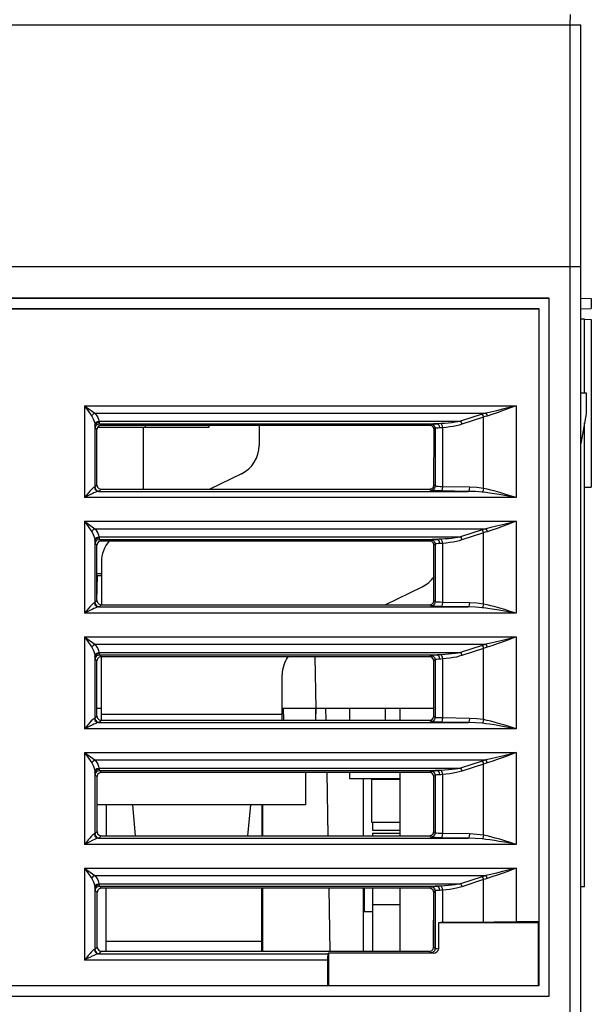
# Model space of a CAD drawing. Header units: millimetres. Extents: x 0 to 600, y 0 to 600.
# Tile 43 of 48: x 327 to 354, y 468 to 515. Entities that reach past the tile are written whole.
import ezdxf

# ---------------------------------------------------------------- set-up
doc = ezdxf.new("R2010")
doc.units = ezdxf.units.MM
doc.header["$LTSCALE"] = 39.111111
doc.layers.get('0').update_dxf_attribs({"linetype": 'CONTINUOUS'})

msp = doc.modelspace()

# ---------------------------------------------------------------- linework, layer by layer
at = {"color": 7, "linetype": 'CONTINUOUS'}
for p, q in [((353.006, 514.954), (353.015, 515.454)), ((248.502, 514.954), (353.506, 514.954)), ((353.006, 463.295), (353.006, 514.954)), ((353.506, 422.35), (353.506, 514.954)), ((353.506, 503.453), (248.502, 503.453)), ((352.006, 501.953), (261.503, 501.953)), ((351.997, 501.945), (261.511, 501.945)), ((351.997, 468.749), (351.997, 501.945)), ((352.006, 468.74), (352.006, 501.953)), ((353.506, 501.953), (354.006, 501.945)), ((354.006, 501.945), (354.006, 501.462)), ((261.994, 501.462), (351.515, 501.462)), ((262.003, 501.453), (351.506, 501.453)), ((351.506, 501.453), (351.515, 501.462)), ((351.506, 501.453), (351.506, 472.284)), ((351.515, 501.462), (351.515, 469.231)), ((353.506, 501.453), (354.006, 501.462)), ((353.681, 500.953), (353.506, 500.953)), ((353.681, 497.453), (353.681, 500.953)), ((353.681, 500.95), (354.006, 500.944)), ((354.006, 500.944), (354.006, 492.962)), ((353.506, 497.453), (353.756, 497.453)), ((353.756, 497.453), (353.756, 496.453)), ((329.896, 496.84), (329.896, 492.465)), ((329.896, 496.84), (330.249, 496.345)), ((329.896, 496.84), (350.437, 496.84)), ((329.896, 496.84), (330.391, 496.487)), ((349.494, 496.6), (349.231, 496.539)), ((349.781, 496.671), (349.494, 496.6)), ((349.807, 496.603), (349.531, 496.504)), ((350.094, 496.751), (349.781, 496.671)), ((350.108, 496.715), (349.807, 496.603)), ((350.437, 496.84), (350.094, 496.751)), ((350.437, 496.84), (350.108, 496.715)), ((350.437, 496.84), (350.437, 492.465)), ((330.249, 496.345), (330.286, 496.401)), ((330.249, 496.345), (330.287, 496.285)), ((330.286, 496.401), (330.335, 496.45)), ((330.287, 496.285), (330.321, 496.217)), ((330.321, 496.217), (330.351, 496.14)), ((330.335, 496.45), (330.391, 496.487)), ((330.351, 496.14), (330.374, 496.052)), ((330.391, 496.487), (330.444, 496.427)), ((330.391, 496.487), (348.991, 496.487)), ((330.444, 496.427), (330.492, 496.359)), ((330.492, 496.359), (330.533, 496.281)), ((330.495, 496.072), (330.588, 496.096)), ((330.533, 496.281), (330.566, 496.193)), ((330.566, 496.193), (330.588, 496.096)), ((330.588, 496.096), (330.592, 496.074)), ((330.588, 496.096), (347.79, 496.096)), ((347.79, 496.096), (347.664, 496.071)), ((348.815, 496.432), (347.79, 496.096)), ((347.79, 496.096), (347.813, 496.055)), ((348.877, 496.291), (347.852, 495.954)), ((348.903, 496.46), (348.815, 496.432)), ((348.815, 496.432), (348.838, 496.392)), ((348.838, 496.392), (348.859, 496.343)), ((348.859, 496.343), (348.877, 496.291)), ((348.962, 496.319), (348.877, 496.291)), ((348.877, 492.903), (348.877, 496.291)), ((348.991, 496.487), (348.903, 496.46)), ((349.046, 496.345), (348.962, 496.319)), ((349.231, 496.539), (348.991, 496.487)), ((348.991, 496.487), (349.011, 496.446)), ((349.011, 496.446), (349.03, 496.397)), ((349.03, 496.397), (349.046, 496.345)), ((349.278, 496.418), (349.046, 496.345)), ((349.531, 496.504), (349.278, 496.418)), ((353.756, 496.453), (353.506, 495.035)), ((330.374, 496.052), (330.39, 495.954)), ((330.39, 495.954), (330.423, 496.021)), ((330.39, 495.954), (330.393, 495.921)), ((330.393, 495.921), (330.395, 495.892)), ((330.395, 495.892), (330.424, 495.972)), ((330.395, 495.892), (330.398, 495.846)), ((330.395, 495.892), (330.395, 492.973)), ((330.398, 495.846), (330.402, 495.812)), ((330.402, 495.812), (330.406, 495.789)), ((330.406, 495.789), (330.409, 495.779)), ((330.409, 495.779), (330.436, 495.879)), ((330.409, 495.779), (330.485, 495.704)), ((330.423, 496.021), (330.495, 496.072)), ((330.424, 495.972), (330.497, 496.031)), ((330.436, 495.879), (330.509, 495.952)), ((330.512, 495.803), (330.485, 495.704)), ((330.487, 493.064), (330.485, 495.704)), ((330.497, 496.031), (330.595, 496.054)), ((330.509, 495.952), (330.609, 495.979)), ((335.807, 495.803), (330.511, 495.803)), ((330.584, 495.876), (330.512, 495.803)), ((330.685, 495.903), (330.584, 495.876)), ((330.592, 496.074), (330.595, 496.054)), ((330.595, 496.054), (330.598, 496.024)), ((330.598, 496.024), (330.602, 496.001)), ((330.602, 496.001), (330.605, 495.986)), ((330.605, 495.986), (330.609, 495.979)), ((330.609, 495.979), (330.685, 495.903)), ((330.609, 495.979), (346.675, 495.979)), ((346.327, 495.903), (330.685, 495.903)), ((332.705, 492.865), (332.705, 495.803)), ((332.807, 495.803), (332.807, 495.903)), ((335.807, 495.903), (335.807, 495.803)), ((346.378, 495.955), (346.327, 495.903)), ((346.426, 495.877), (346.327, 495.903)), ((346.396, 495.961), (346.378, 495.955)), ((346.378, 495.955), (346.478, 495.928)), ((346.436, 495.966), (346.396, 495.961)), ((346.499, 495.804), (346.426, 495.877)), ((346.497, 495.971), (346.436, 495.966)), ((346.478, 495.928), (346.551, 495.855)), ((346.578, 495.975), (346.497, 495.971)), ((346.526, 495.704), (346.499, 495.804)), ((346.524, 493.064), (346.526, 495.704)), ((346.578, 495.755), (346.526, 495.704)), ((346.551, 495.855), (346.578, 495.755)), ((346.675, 495.979), (346.578, 495.975)), ((346.591, 495.761), (346.578, 495.755)), ((346.578, 495.755), (346.578, 493.01)), ((346.619, 495.766), (346.591, 495.761)), ((346.663, 495.771), (346.619, 495.766)), ((346.721, 495.776), (346.663, 495.771)), ((346.762, 495.982), (346.675, 495.979)), ((346.675, 495.979), (346.731, 495.95)), ((346.79, 495.779), (346.721, 495.776)), ((346.731, 495.95), (346.773, 495.877)), ((346.859, 495.987), (346.762, 495.982)), ((346.773, 495.877), (346.79, 495.779)), ((346.853, 495.784), (346.79, 495.779)), ((346.922, 495.79), (346.853, 495.784)), ((347.045, 495.997), (346.859, 495.987)), ((346.859, 495.987), (346.888, 495.949)), ((346.888, 495.949), (346.91, 495.879)), ((346.91, 495.879), (346.922, 495.79)), ((347.107, 495.806), (346.922, 495.79)), ((346.922, 495.79), (346.922, 492.983)), ((347.218, 496.011), (347.045, 495.997)), ((347.28, 495.827), (347.107, 495.806)), ((347.378, 496.028), (347.218, 496.011)), ((347.441, 495.853), (347.28, 495.827)), ((347.527, 496.048), (347.378, 496.028)), ((347.589, 495.883), (347.441, 495.853)), ((347.664, 496.071), (347.527, 496.048)), ((347.727, 495.917), (347.589, 495.883)), ((347.852, 495.954), (347.727, 495.917)), ((347.813, 496.055), (347.834, 496.007)), ((347.834, 496.007), (347.852, 495.954)), ((353.681, 473.952), (353.681, 496.028)), ((330.221, 492.839), (330.154, 492.766)), ((330.28, 492.9), (330.221, 492.839)), ((330.332, 492.944), (330.28, 492.9)), ((330.37, 492.964), (330.332, 492.944)), ((330.387, 492.968), (330.37, 492.964)), ((330.37, 492.964), (330.396, 492.865)), ((330.395, 492.973), (330.387, 492.968)), ((330.487, 493.064), (330.395, 492.973)), ((330.395, 492.973), (330.422, 492.873)), ((330.396, 492.865), (330.465, 492.792)), ((330.422, 492.873), (330.495, 492.8)), ((330.487, 493.064), (330.514, 492.965)), ((330.514, 492.965), (330.586, 492.892)), ((330.586, 492.892), (330.687, 492.865)), ((330.687, 492.865), (330.595, 492.773)), ((330.687, 492.865), (346.324, 492.865)), ((346.324, 492.865), (346.424, 492.892)), ((346.378, 492.811), (346.324, 492.865)), ((346.478, 492.838), (346.378, 492.811)), ((346.403, 492.804), (346.378, 492.811)), ((346.424, 492.892), (346.497, 492.965)), ((346.551, 492.911), (346.478, 492.838)), ((346.497, 492.965), (346.524, 493.064)), ((346.578, 493.01), (346.524, 493.064)), ((346.578, 493.01), (346.551, 492.911)), ((346.596, 493.004), (346.578, 493.01)), ((346.643, 492.997), (346.596, 493.004)), ((346.721, 492.99), (346.643, 492.997)), ((346.819, 492.986), (346.721, 492.99)), ((346.922, 492.983), (346.819, 492.986)), ((346.89, 492.812), (346.859, 492.783)), ((346.913, 492.885), (346.89, 492.812)), ((346.922, 492.983), (346.913, 492.885)), ((348.21, 492.964), (346.922, 492.983)), ((348.201, 492.867), (348.179, 492.794)), ((348.21, 492.964), (348.201, 492.867)), ((348.558, 492.946), (348.21, 492.964)), ((348.877, 492.903), (348.558, 492.946)), ((348.862, 492.833), (348.84, 492.771)), ((348.877, 492.903), (348.862, 492.833)), ((349.048, 492.868), (348.877, 492.903)), ((349.234, 492.824), (349.048, 492.868)), ((349.436, 492.771), (349.234, 492.824)), ((353.681, 492.956), (354.006, 492.962)), ((329.991, 492.578), (329.896, 492.465)), ((330.03, 492.533), (329.896, 492.465)), ((350.437, 492.465), (329.896, 492.465)), ((330.078, 492.679), (329.991, 492.578)), ((330.151, 492.593), (330.03, 492.533)), ((330.154, 492.766), (330.078, 492.679)), ((330.258, 492.645), (330.151, 492.593)), ((330.351, 492.689), (330.258, 492.645)), ((330.435, 492.726), (330.351, 492.689)), ((330.506, 492.752), (330.435, 492.726)), ((330.465, 492.792), (330.56, 492.764)), ((330.495, 492.8), (330.595, 492.773)), ((330.56, 492.764), (330.506, 492.752)), ((330.584, 492.768), (330.56, 492.764)), ((330.56, 492.764), (348.148, 492.764)), ((330.595, 492.773), (330.584, 492.768)), ((346.469, 492.797), (346.403, 492.804)), ((346.578, 492.791), (346.469, 492.797)), ((346.715, 492.786), (346.578, 492.791)), ((346.859, 492.783), (346.715, 492.786)), ((348.148, 492.764), (346.859, 492.783)), ((348.179, 492.794), (348.148, 492.764)), ((348.496, 492.753), (348.148, 492.764)), ((348.815, 492.728), (348.496, 492.753)), ((348.84, 492.771), (348.815, 492.728)), ((348.992, 492.707), (348.815, 492.728)), ((349.186, 492.681), (348.992, 492.707)), ((349.396, 492.649), (349.186, 492.681)), ((349.625, 492.611), (349.396, 492.649)), ((349.656, 492.709), (349.436, 492.771)), ((349.873, 492.568), (349.625, 492.611)), ((349.894, 492.637), (349.656, 492.709)), ((350.142, 492.519), (349.873, 492.568)), ((350.154, 492.556), (349.894, 492.637)), ((350.437, 492.465), (350.142, 492.519)), ((350.437, 492.465), (350.154, 492.556)), ((329.896, 491.34), (329.896, 486.965)), ((329.896, 491.34), (330.249, 490.845)), ((329.896, 491.34), (330.391, 490.986)), ((329.896, 491.34), (350.437, 491.34)), ((330.286, 490.901), (330.335, 490.95)), ((330.335, 490.95), (330.391, 490.986)), ((330.391, 490.986), (330.444, 490.927)), ((330.391, 490.986), (348.991, 490.986)), ((348.815, 490.932), (347.79, 490.596)), ((348.903, 490.96), (348.815, 490.932)), ((348.815, 490.932), (348.838, 490.891)), ((348.991, 490.986), (348.903, 490.96)), ((349.231, 491.038), (348.991, 490.986)), ((348.991, 490.986), (349.011, 490.946)), ((349.011, 490.946), (349.03, 490.897)), ((349.494, 491.1), (349.231, 491.038)), ((349.531, 491.004), (349.278, 490.918)), ((349.781, 491.17), (349.494, 491.1)), ((349.807, 491.103), (349.531, 491.004)), ((350.094, 491.251), (349.781, 491.17)), ((350.108, 491.215), (349.807, 491.103)), ((350.437, 491.34), (350.094, 491.251)), ((350.437, 491.34), (350.108, 491.215)), ((350.437, 491.34), (350.437, 486.965)), ((330.249, 490.845), (330.286, 490.901)), ((330.249, 490.845), (330.287, 490.785)), ((330.287, 490.785), (330.321, 490.717)), ((330.321, 490.717), (330.351, 490.639)), ((330.351, 490.639), (330.374, 490.552)), ((330.374, 490.552), (330.39, 490.454)), ((330.39, 490.454), (330.423, 490.521)), ((330.395, 490.391), (330.424, 490.471)), ((330.423, 490.521), (330.495, 490.572)), ((330.424, 490.471), (330.497, 490.531)), ((330.444, 490.927), (330.492, 490.858)), ((330.492, 490.858), (330.533, 490.781)), ((330.495, 490.572), (330.588, 490.596)), ((330.497, 490.531), (330.595, 490.554)), ((330.509, 490.452), (330.609, 490.479)), ((330.533, 490.781), (330.566, 490.693)), ((330.566, 490.693), (330.588, 490.596)), ((330.588, 490.596), (330.592, 490.574)), ((330.588, 490.596), (347.79, 490.596)), ((330.592, 490.574), (330.595, 490.554)), ((330.595, 490.554), (330.598, 490.524)), ((330.598, 490.524), (330.602, 490.501)), ((330.602, 490.501), (330.605, 490.485)), ((330.605, 490.485), (330.609, 490.479)), ((330.609, 490.479), (330.689, 490.399)), ((330.609, 490.479), (346.675, 490.479)), ((346.436, 490.466), (346.396, 490.461)), ((346.497, 490.471), (346.436, 490.466)), ((346.578, 490.475), (346.497, 490.471)), ((346.675, 490.479), (346.578, 490.475)), ((346.762, 490.482), (346.675, 490.479)), ((346.675, 490.479), (346.731, 490.45)), ((346.859, 490.486), (346.762, 490.482)), ((347.045, 490.497), (346.859, 490.486)), ((346.859, 490.486), (346.888, 490.449)), ((347.218, 490.511), (347.045, 490.497)), ((347.378, 490.528), (347.218, 490.511)), ((347.527, 490.548), (347.378, 490.528)), ((347.664, 490.571), (347.527, 490.548)), ((347.79, 490.596), (347.664, 490.571)), ((347.79, 490.596), (347.813, 490.555)), ((347.813, 490.555), (347.834, 490.507)), ((347.834, 490.507), (347.852, 490.454)), ((348.877, 490.791), (347.852, 490.454)), ((348.838, 490.891), (348.859, 490.843)), ((348.859, 490.843), (348.877, 490.791)), ((348.962, 490.819), (348.877, 490.791)), ((348.877, 487.403), (348.877, 490.791)), ((349.046, 490.845), (348.962, 490.819)), ((349.03, 490.897), (349.046, 490.845)), ((349.278, 490.918), (349.046, 490.845)), ((330.39, 490.454), (330.393, 490.421)), ((330.393, 490.421), (330.395, 490.391)), ((330.395, 490.391), (330.398, 490.346)), ((330.395, 490.391), (330.395, 487.472)), ((330.398, 490.346), (330.402, 490.312)), ((330.402, 490.312), (330.406, 490.289)), ((330.406, 490.289), (330.409, 490.279)), ((330.409, 490.279), (330.436, 490.379)), ((330.409, 490.279), (330.489, 490.199)), ((330.436, 490.379), (330.509, 490.452)), ((330.516, 490.299), (330.489, 490.199)), ((330.491, 487.568), (330.489, 490.199)), ((330.588, 490.372), (330.516, 490.299)), ((330.689, 490.399), (330.588, 490.372)), ((346.322, 490.399), (330.689, 490.399)), ((346.378, 490.455), (346.322, 490.399)), ((346.422, 490.372), (346.322, 490.399)), ((346.396, 490.461), (346.378, 490.455)), ((346.378, 490.455), (346.478, 490.428)), ((346.495, 490.299), (346.422, 490.372)), ((346.478, 490.428), (346.551, 490.355)), ((346.522, 490.199), (346.495, 490.299)), ((346.52, 487.568), (346.522, 490.199)), ((346.578, 490.255), (346.522, 490.199)), ((346.551, 490.355), (346.578, 490.255)), ((346.591, 490.261), (346.578, 490.255)), ((346.578, 490.255), (346.578, 487.51)), ((346.619, 490.266), (346.591, 490.261)), ((346.663, 490.271), (346.619, 490.266)), ((346.721, 490.275), (346.663, 490.271)), ((346.79, 490.279), (346.721, 490.275)), ((346.731, 490.45), (346.773, 490.377)), ((346.773, 490.377), (346.79, 490.279)), ((346.853, 490.284), (346.79, 490.279)), ((346.922, 490.29), (346.853, 490.284)), ((346.888, 490.449), (346.91, 490.379)), ((346.91, 490.379), (346.922, 490.29)), ((347.107, 490.306), (346.922, 490.29)), ((346.922, 490.29), (346.922, 487.483)), ((347.28, 490.327), (347.107, 490.306)), ((347.441, 490.353), (347.28, 490.327)), ((347.589, 490.383), (347.441, 490.353)), ((347.727, 490.417), (347.589, 490.383)), ((347.852, 490.454), (347.727, 490.417)), ((330.49, 488.853), (330.705, 488.853)), ((330.49, 488.753), (330.705, 488.753)), ((330.494, 487.556), (330.515, 488.753)), ((330.154, 487.266), (330.078, 487.179)), ((330.221, 487.338), (330.154, 487.266)), ((330.28, 487.399), (330.221, 487.338)), ((330.351, 487.189), (330.258, 487.145)), ((330.332, 487.444), (330.28, 487.399)), ((330.37, 487.464), (330.332, 487.444)), ((330.435, 487.225), (330.351, 487.189)), ((330.387, 487.468), (330.37, 487.464)), ((330.37, 487.464), (330.396, 487.365)), ((330.395, 487.472), (330.387, 487.468)), ((330.491, 487.568), (330.395, 487.472)), ((330.395, 487.472), (330.422, 487.373)), ((330.396, 487.365), (330.465, 487.292)), ((330.422, 487.373), (330.495, 487.299)), ((330.506, 487.252), (330.435, 487.225)), ((330.465, 487.292), (330.56, 487.264)), ((330.491, 487.568), (330.518, 487.469)), ((330.495, 487.299), (330.595, 487.273)), ((330.56, 487.264), (330.506, 487.252)), ((330.518, 487.469), (330.591, 487.396)), ((330.584, 487.268), (330.56, 487.264)), ((330.56, 487.264), (348.148, 487.264)), ((330.595, 487.273), (330.584, 487.268)), ((330.591, 487.396), (330.691, 487.369)), ((330.691, 487.369), (330.595, 487.273)), ((330.691, 487.369), (346.32, 487.369)), ((346.32, 487.369), (346.42, 487.395)), ((346.378, 487.31), (346.32, 487.369)), ((346.478, 487.337), (346.378, 487.31)), ((346.403, 487.304), (346.378, 487.31)), ((346.469, 487.297), (346.403, 487.304)), ((346.42, 487.395), (346.493, 487.469)), ((346.578, 487.29), (346.469, 487.297)), ((346.551, 487.41), (346.478, 487.337)), ((346.493, 487.469), (346.52, 487.568)), ((346.578, 487.51), (346.52, 487.568)), ((346.578, 487.51), (346.551, 487.41)), ((346.596, 487.503), (346.578, 487.51)), ((346.715, 487.286), (346.578, 487.29)), ((346.643, 487.496), (346.596, 487.503)), ((346.721, 487.49), (346.643, 487.496)), ((346.859, 487.283), (346.715, 487.286)), ((346.819, 487.485), (346.721, 487.49)), ((346.922, 487.483), (346.819, 487.485)), ((346.89, 487.312), (346.859, 487.283)), ((348.148, 487.264), (346.859, 487.283)), ((346.913, 487.385), (346.89, 487.312)), ((346.922, 487.483), (346.913, 487.385)), ((348.21, 487.464), (346.922, 487.483)), ((348.179, 487.294), (348.148, 487.264)), ((348.496, 487.253), (348.148, 487.264)), ((348.201, 487.366), (348.179, 487.294)), ((348.21, 487.464), (348.201, 487.366)), ((348.558, 487.446), (348.21, 487.464)), ((348.815, 487.227), (348.496, 487.253)), ((348.877, 487.403), (348.558, 487.446)), ((348.84, 487.271), (348.815, 487.227)), ((348.992, 487.207), (348.815, 487.227)), ((348.862, 487.332), (348.84, 487.271)), ((348.877, 487.403), (348.862, 487.332)), ((349.048, 487.368), (348.877, 487.403)), ((349.186, 487.18), (348.992, 487.207)), ((349.234, 487.324), (349.048, 487.368)), ((349.436, 487.271), (349.234, 487.324)), ((349.656, 487.209), (349.436, 487.271)), ((349.894, 487.137), (349.656, 487.209)), ((329.991, 487.078), (329.896, 486.965)), ((330.03, 487.032), (329.896, 486.965)), ((350.437, 486.965), (329.896, 486.965)), ((330.078, 487.179), (329.991, 487.078)), ((330.151, 487.093), (330.03, 487.032)), ((330.258, 487.145), (330.151, 487.093)), ((349.396, 487.149), (349.186, 487.18)), ((349.625, 487.111), (349.396, 487.149)), ((349.873, 487.068), (349.625, 487.111)), ((350.142, 487.019), (349.873, 487.068)), ((350.154, 487.055), (349.894, 487.137)), ((350.437, 486.965), (350.142, 487.019)), ((350.437, 486.965), (350.154, 487.055)), ((329.896, 485.84), (329.896, 481.464)), ((329.896, 485.84), (330.249, 485.345)), ((329.896, 485.84), (330.391, 485.486)), ((329.896, 485.84), (350.437, 485.84)), ((350.437, 485.84), (350.094, 485.75)), ((350.437, 485.84), (350.108, 485.715)), ((350.437, 485.84), (350.437, 481.464)), ((330.249, 485.345), (330.286, 485.401)), ((330.249, 485.345), (330.287, 485.285)), ((330.286, 485.401), (330.335, 485.45)), ((330.335, 485.45), (330.391, 485.486)), ((330.391, 485.486), (330.444, 485.426)), ((330.391, 485.486), (348.991, 485.486)), ((330.444, 485.426), (330.492, 485.358)), ((330.492, 485.358), (330.533, 485.281)), ((348.815, 485.432), (347.79, 485.095)), ((348.903, 485.46), (348.815, 485.432)), ((348.815, 485.432), (348.838, 485.391)), ((348.838, 485.391), (348.859, 485.343)), ((348.859, 485.343), (348.877, 485.29)), ((348.962, 485.318), (348.877, 485.29)), ((348.991, 485.486), (348.903, 485.46)), ((349.046, 485.345), (348.962, 485.318)), ((349.231, 485.538), (348.991, 485.486)), ((348.991, 485.486), (349.011, 485.445)), ((349.011, 485.445), (349.03, 485.397)), ((349.03, 485.397), (349.046, 485.345)), ((349.278, 485.418), (349.046, 485.345)), ((349.494, 485.6), (349.231, 485.538)), ((349.531, 485.503), (349.278, 485.418)), ((349.781, 485.67), (349.494, 485.6)), ((349.807, 485.602), (349.531, 485.503)), ((350.094, 485.75), (349.781, 485.67)), ((350.108, 485.715), (349.807, 485.602)), ((330.287, 485.285), (330.321, 485.217)), ((330.321, 485.217), (330.351, 485.139)), ((330.351, 485.139), (330.374, 485.052)), ((330.374, 485.052), (330.39, 484.954)), ((330.39, 484.954), (330.423, 485.021)), ((330.39, 484.954), (330.393, 484.921)), ((330.393, 484.921), (330.395, 484.891)), ((330.395, 484.891), (330.424, 484.971)), ((330.395, 484.891), (330.398, 484.846)), ((330.395, 484.891), (330.395, 481.972)), ((330.398, 484.846), (330.402, 484.811)), ((330.409, 484.779), (330.436, 484.879)), ((330.423, 485.021), (330.495, 485.072)), ((330.424, 484.971), (330.497, 485.03)), ((330.436, 484.879), (330.509, 484.952)), ((330.495, 485.072), (330.588, 485.095)), ((330.497, 485.03), (330.595, 485.054)), ((330.509, 484.952), (330.609, 484.979)), ((330.593, 484.868), (330.52, 484.795)), ((330.533, 485.281), (330.566, 485.193)), ((330.566, 485.193), (330.588, 485.095)), ((330.588, 485.095), (330.592, 485.073)), ((330.588, 485.095), (347.79, 485.095)), ((330.592, 485.073), (330.595, 485.054)), ((330.693, 484.895), (330.593, 484.868)), ((330.595, 485.054), (330.598, 485.023)), ((330.598, 485.023), (330.602, 485)), ((330.602, 485), (330.605, 484.985)), ((330.605, 484.985), (330.609, 484.979)), ((330.609, 484.979), (330.693, 484.895)), ((330.609, 484.979), (346.675, 484.979)), ((346.318, 484.895), (330.693, 484.895)), ((340.863, 484.895), (340.906, 482.453)), ((346.378, 484.955), (346.318, 484.895)), ((346.418, 484.868), (346.318, 484.895)), ((346.396, 484.96), (346.378, 484.955)), ((346.378, 484.955), (346.478, 484.928)), ((346.436, 484.966), (346.396, 484.96)), ((346.491, 484.795), (346.418, 484.868)), ((346.497, 484.971), (346.436, 484.966)), ((346.478, 484.928), (346.551, 484.855)), ((346.578, 484.975), (346.497, 484.971)), ((346.551, 484.855), (346.578, 484.755)), ((346.675, 484.979), (346.578, 484.975)), ((346.762, 484.982), (346.675, 484.979)), ((346.675, 484.979), (346.731, 484.949)), ((346.731, 484.949), (346.773, 484.877)), ((346.859, 484.986), (346.762, 484.982)), ((346.773, 484.877), (346.79, 484.779)), ((347.045, 484.997), (346.859, 484.986)), ((346.859, 484.986), (346.888, 484.949)), ((346.888, 484.949), (346.91, 484.879)), ((346.91, 484.879), (346.922, 484.79)), ((347.218, 485.011), (347.045, 484.997)), ((347.378, 485.028), (347.218, 485.011)), ((347.441, 484.852), (347.28, 484.827)), ((347.527, 485.048), (347.378, 485.028)), ((347.589, 484.882), (347.441, 484.852)), ((347.664, 485.07), (347.527, 485.048)), ((347.727, 484.916), (347.589, 484.882)), ((347.79, 485.095), (347.664, 485.07)), ((347.852, 484.954), (347.727, 484.916)), ((347.79, 485.095), (347.813, 485.055)), ((347.813, 485.055), (347.834, 485.006)), ((347.834, 485.006), (347.852, 484.954)), ((348.877, 485.29), (347.852, 484.954)), ((348.877, 481.903), (348.877, 485.29)), ((330.402, 484.811), (330.406, 484.789)), ((330.406, 484.789), (330.409, 484.779)), ((330.409, 484.779), (330.493, 484.695)), ((330.52, 484.795), (330.493, 484.695)), ((330.495, 482.072), (330.493, 484.695)), ((346.518, 484.695), (346.491, 484.795)), ((346.516, 482.072), (346.518, 484.695)), ((346.578, 484.755), (346.518, 484.695)), ((346.591, 484.761), (346.578, 484.755)), ((346.578, 484.755), (346.578, 482.01)), ((346.619, 484.766), (346.591, 484.761)), ((346.663, 484.771), (346.619, 484.766)), ((346.721, 484.775), (346.663, 484.771)), ((346.79, 484.779), (346.721, 484.775)), ((346.853, 484.783), (346.79, 484.779)), ((346.922, 484.79), (346.853, 484.783)), ((347.107, 484.806), (346.922, 484.79)), ((346.922, 484.79), (346.922, 481.982)), ((347.28, 484.827), (347.107, 484.806)), ((330.495, 482.072), (330.395, 481.972)), ((330.495, 482.453), (330.705, 482.453)), ((330.705, 482.435), (330.495, 482.435)), ((330.495, 482.072), (330.522, 481.973)), ((339.306, 482.453), (346.516, 482.453)), ((339.354, 482.435), (339.306, 482.435)), ((339.354, 482.435), (339.363, 481.873)), ((340.906, 482.453), (340.896, 481.873)), ((340.906, 482.022), (340.906, 482.453)), ((341.367, 482.453), (341.377, 481.873)), ((342.506, 482.453), (342.506, 481.873)), ((344.206, 482.453), (344.206, 481.873)), ((344.906, 482.453), (344.906, 481.873)), ((346.489, 481.973), (346.516, 482.072)), ((346.506, 482.453), (346.506, 482.035)), ((346.578, 482.01), (346.516, 482.072)), ((329.991, 481.577), (329.896, 481.464)), ((330.078, 481.678), (329.991, 481.577)), ((330.151, 481.593), (330.03, 481.532)), ((330.154, 481.765), (330.078, 481.678)), ((330.258, 481.645), (330.151, 481.593)), ((330.221, 481.838), (330.154, 481.765)), ((330.28, 481.899), (330.221, 481.838)), ((330.351, 481.689), (330.258, 481.645)), ((330.332, 481.944), (330.28, 481.899)), ((330.37, 481.964), (330.332, 481.944)), ((330.435, 481.725), (330.351, 481.689)), ((330.387, 481.968), (330.37, 481.964)), ((330.37, 481.964), (330.396, 481.865)), ((330.395, 481.972), (330.387, 481.968)), ((330.395, 481.972), (330.422, 481.872)), ((330.396, 481.865), (330.465, 481.792)), ((330.422, 481.872), (330.495, 481.799)), ((330.506, 481.752), (330.435, 481.725)), ((330.465, 481.792), (330.56, 481.764)), ((330.495, 481.799), (330.595, 481.772)), ((330.56, 481.764), (330.506, 481.752)), ((330.522, 481.973), (330.595, 481.9)), ((330.584, 481.768), (330.56, 481.764)), ((330.56, 481.764), (348.148, 481.764)), ((330.595, 481.772), (330.584, 481.768)), ((330.595, 481.9), (330.695, 481.873)), ((330.695, 481.873), (330.595, 481.772)), ((330.695, 481.873), (346.316, 481.873)), ((346.316, 481.873), (346.416, 481.899)), ((346.378, 481.81), (346.316, 481.873)), ((346.478, 481.837), (346.378, 481.81)), ((346.403, 481.803), (346.378, 481.81)), ((346.469, 481.796), (346.403, 481.803)), ((346.416, 481.899), (346.489, 481.973)), ((346.578, 481.79), (346.469, 481.796)), ((346.551, 481.91), (346.478, 481.837)), ((346.578, 482.01), (346.551, 481.91)), ((346.596, 482.003), (346.578, 482.01)), ((346.715, 481.785), (346.578, 481.79)), ((346.643, 481.996), (346.596, 482.003)), ((346.721, 481.99), (346.643, 481.996)), ((346.859, 481.782), (346.715, 481.785)), ((346.819, 481.985), (346.721, 481.99)), ((346.922, 481.982), (346.819, 481.985)), ((346.89, 481.812), (346.859, 481.782)), ((348.148, 481.764), (346.859, 481.782)), ((346.913, 481.885), (346.89, 481.812)), ((346.922, 481.982), (346.913, 481.885)), ((348.21, 481.964), (346.922, 481.982)), ((348.179, 481.793), (348.148, 481.764)), ((348.496, 481.753), (348.148, 481.764)), ((348.201, 481.866), (348.179, 481.793)), ((348.21, 481.964), (348.201, 481.866)), ((348.558, 481.945), (348.21, 481.964)), ((348.815, 481.727), (348.496, 481.753)), ((348.877, 481.903), (348.558, 481.945)), ((348.84, 481.771), (348.815, 481.727)), ((348.992, 481.706), (348.815, 481.727)), ((348.862, 481.832), (348.84, 481.771)), ((348.877, 481.903), (348.862, 481.832)), ((349.048, 481.868), (348.877, 481.903)), ((349.186, 481.68), (348.992, 481.706)), ((349.234, 481.824), (349.048, 481.868)), ((349.396, 481.648), (349.186, 481.68)), ((349.436, 481.771), (349.234, 481.824)), ((349.625, 481.611), (349.396, 481.648)), ((349.656, 481.709), (349.436, 481.771)), ((349.873, 481.568), (349.625, 481.611)), ((349.894, 481.637), (349.656, 481.709)), ((350.142, 481.519), (349.873, 481.568)), ((350.154, 481.555), (349.894, 481.637)), ((330.03, 481.532), (329.896, 481.464)), ((350.437, 481.464), (329.896, 481.464)), ((350.437, 481.464), (350.142, 481.519)), ((350.437, 481.464), (350.154, 481.555)), ((329.896, 480.34), (329.896, 475.964)), ((329.896, 480.34), (330.249, 479.845)), ((329.896, 480.34), (330.391, 479.986)), ((329.896, 480.34), (350.437, 480.34)), ((349.781, 480.17), (349.494, 480.099)), ((350.094, 480.25), (349.781, 480.17)), ((350.108, 480.214), (349.807, 480.102)), ((350.437, 480.34), (350.094, 480.25)), ((350.437, 480.34), (350.108, 480.214)), ((350.437, 480.34), (350.437, 475.964)), ((330.249, 479.845), (330.286, 479.9)), ((330.249, 479.845), (330.287, 479.785)), ((330.286, 479.9), (330.335, 479.95)), ((330.287, 479.785), (330.321, 479.717)), ((330.321, 479.717), (330.351, 479.639)), ((330.335, 479.95), (330.391, 479.986)), ((330.391, 479.986), (330.444, 479.926)), ((330.391, 479.986), (348.991, 479.986)), ((330.444, 479.926), (330.492, 479.858)), ((330.492, 479.858), (330.533, 479.78)), ((330.533, 479.78), (330.566, 479.693)), ((330.566, 479.693), (330.588, 479.595)), ((348.815, 479.932), (347.79, 479.595)), ((348.877, 479.79), (347.852, 479.454)), ((348.903, 479.96), (348.815, 479.932)), ((348.815, 479.932), (348.838, 479.891)), ((348.838, 479.891), (348.859, 479.843)), ((348.859, 479.843), (348.877, 479.79)), ((348.962, 479.818), (348.877, 479.79)), ((348.877, 476.402), (348.877, 479.79)), ((348.991, 479.986), (348.903, 479.96)), ((349.046, 479.845), (348.962, 479.818)), ((349.231, 480.038), (348.991, 479.986)), ((348.991, 479.986), (349.011, 479.945)), ((349.011, 479.945), (349.03, 479.897)), ((349.03, 479.897), (349.046, 479.845)), ((349.278, 479.917), (349.046, 479.845)), ((349.494, 480.099), (349.231, 480.038)), ((349.531, 480.003), (349.278, 479.917)), ((349.807, 480.102), (349.531, 480.003)), ((330.351, 479.639), (330.374, 479.551)), ((330.374, 479.551), (330.39, 479.454)), ((330.39, 479.454), (330.423, 479.52)), ((330.39, 479.454), (330.393, 479.421)), ((330.393, 479.421), (330.395, 479.391)), ((330.395, 479.391), (330.424, 479.471)), ((330.395, 479.391), (330.398, 479.346)), ((330.395, 479.391), (330.395, 476.472)), ((330.398, 479.346), (330.402, 479.311)), ((330.402, 479.311), (330.406, 479.289)), ((330.406, 479.289), (330.409, 479.279)), ((330.409, 479.279), (330.436, 479.378)), ((330.409, 479.279), (330.498, 479.19)), ((330.423, 479.52), (330.495, 479.572)), ((330.424, 479.471), (330.497, 479.53)), ((330.436, 479.378), (330.509, 479.451)), ((330.495, 479.572), (330.588, 479.595)), ((330.497, 479.53), (330.595, 479.553)), ((330.524, 479.29), (330.498, 479.19)), ((330.509, 479.451), (330.609, 479.478)), ((330.597, 479.363), (330.524, 479.29)), ((330.588, 479.595), (330.592, 479.573)), ((330.588, 479.595), (347.79, 479.595)), ((330.592, 479.573), (330.595, 479.553)), ((330.595, 479.553), (330.598, 479.523)), ((330.697, 479.39), (330.597, 479.363)), ((330.598, 479.523), (330.602, 479.5)), ((330.602, 479.5), (330.605, 479.485)), ((330.605, 479.485), (330.609, 479.478)), ((330.609, 479.478), (330.697, 479.39)), ((330.609, 479.478), (346.675, 479.478)), ((346.314, 479.39), (330.697, 479.39)), ((340.406, 479.39), (340.406, 477.852)), ((341.42, 479.39), (341.473, 476.377)), ((342.506, 479.39), (342.506, 479.102)), ((344.906, 479.39), (344.906, 476.377)), ((346.378, 479.455), (346.314, 479.39)), ((346.414, 479.364), (346.314, 479.39)), ((346.396, 479.46), (346.378, 479.455)), ((346.378, 479.455), (346.478, 479.428)), ((346.436, 479.466), (346.396, 479.46)), ((346.487, 479.29), (346.414, 479.364)), ((346.497, 479.47), (346.436, 479.466)), ((346.478, 479.428), (346.551, 479.355)), ((346.514, 479.19), (346.487, 479.29)), ((346.578, 479.475), (346.497, 479.47)), ((346.578, 479.255), (346.514, 479.19)), ((346.551, 479.355), (346.578, 479.255)), ((346.675, 479.478), (346.578, 479.475)), ((346.591, 479.26), (346.578, 479.255)), ((346.578, 479.255), (346.578, 476.51)), ((346.619, 479.266), (346.591, 479.26)), ((346.663, 479.271), (346.619, 479.266)), ((346.721, 479.275), (346.663, 479.271)), ((346.762, 479.481), (346.675, 479.478)), ((346.675, 479.478), (346.731, 479.449)), ((346.79, 479.279), (346.721, 479.275)), ((346.731, 479.449), (346.773, 479.376)), ((346.859, 479.486), (346.762, 479.481)), ((346.773, 479.376), (346.79, 479.279)), ((346.853, 479.283), (346.79, 479.279)), ((346.922, 479.29), (346.853, 479.283)), ((347.045, 479.496), (346.859, 479.486)), ((346.859, 479.486), (346.888, 479.449)), ((346.888, 479.449), (346.91, 479.379)), ((346.91, 479.379), (346.922, 479.29)), ((347.107, 479.306), (346.922, 479.29)), ((346.922, 479.29), (346.922, 476.482)), ((347.218, 479.51), (347.045, 479.496)), ((347.28, 479.327), (347.107, 479.306)), ((347.378, 479.527), (347.218, 479.51)), ((347.441, 479.352), (347.28, 479.327)), ((347.527, 479.548), (347.378, 479.527)), ((347.589, 479.382), (347.441, 479.352)), ((347.664, 479.57), (347.527, 479.548)), ((347.727, 479.416), (347.589, 479.382)), ((347.79, 479.595), (347.664, 479.57)), ((347.852, 479.454), (347.727, 479.416)), ((347.79, 479.595), (347.813, 479.554)), ((347.813, 479.554), (347.834, 479.506)), ((347.834, 479.506), (347.852, 479.454)), ((330.5, 476.576), (330.498, 479.19)), ((342.506, 479.102), (344.906, 479.102)), ((343.156, 479.102), (343.156, 476.377)), ((343.556, 479.077), (343.556, 477.027)), ((343.556, 479.077), (344.906, 479.077)), ((343.606, 479.102), (343.606, 479.077)), ((346.506, 479.219), (346.506, 476.555)), ((346.512, 476.576), (346.514, 479.19)), ((340.406, 477.852), (330.499, 477.852)), ((330.931, 477.852), (330.931, 476.377)), ((332.334, 476.377), (332.205, 477.852)), ((337.676, 476.377), (337.806, 477.852)), ((338.332, 477.852), (338.332, 476.377)), ((338.377, 476.377), (338.377, 477.852)), ((343.556, 477.027), (344.906, 477.027)), ((343.606, 477.027), (343.606, 476.652)), ((330.332, 476.443), (330.28, 476.399)), ((330.37, 476.464), (330.332, 476.443)), ((330.387, 476.468), (330.37, 476.464)), ((330.37, 476.464), (330.396, 476.365)), ((330.395, 476.472), (330.387, 476.468)), ((330.5, 476.576), (330.395, 476.472)), ((330.395, 476.472), (330.422, 476.372)), ((330.5, 476.576), (330.526, 476.477)), ((330.526, 476.477), (330.599, 476.404)), ((343.606, 476.652), (344.906, 476.652)), ((343.606, 476.502), (343.606, 476.377)), ((343.606, 476.502), (344.906, 476.502)), ((346.412, 476.403), (346.485, 476.477)), ((346.485, 476.477), (346.512, 476.576)), ((346.578, 476.51), (346.512, 476.576)), ((346.578, 476.51), (346.551, 476.41)), ((346.596, 476.503), (346.578, 476.51)), ((346.643, 476.496), (346.596, 476.503)), ((346.721, 476.49), (346.643, 476.496)), ((346.819, 476.485), (346.721, 476.49)), ((346.922, 476.482), (346.819, 476.485)), ((346.922, 476.482), (346.913, 476.385)), ((348.21, 476.464), (346.922, 476.482)), ((348.21, 476.464), (348.201, 476.366)), ((348.558, 476.445), (348.21, 476.464)), ((348.877, 476.402), (348.558, 476.445)), ((329.991, 476.077), (329.896, 475.964)), ((330.03, 476.032), (329.896, 475.964)), ((350.437, 475.964), (329.896, 475.964)), ((330.078, 476.178), (329.991, 476.077)), ((330.151, 476.093), (330.03, 476.032)), ((330.154, 476.265), (330.078, 476.178)), ((330.258, 476.145), (330.151, 476.093)), ((330.221, 476.338), (330.154, 476.265)), ((330.28, 476.399), (330.221, 476.338)), ((330.351, 476.188), (330.258, 476.145)), ((330.435, 476.225), (330.351, 476.188)), ((330.396, 476.365), (330.465, 476.291)), ((330.422, 476.372), (330.495, 476.299)), ((330.506, 476.252), (330.435, 476.225)), ((330.465, 476.291), (330.56, 476.264)), ((330.495, 476.299), (330.595, 476.272)), ((330.56, 476.264), (330.506, 476.252)), ((330.584, 476.268), (330.56, 476.264)), ((330.56, 476.264), (348.148, 476.264)), ((330.595, 476.272), (330.584, 476.268)), ((330.7, 476.377), (330.595, 476.272)), ((330.599, 476.404), (330.7, 476.377)), ((330.7, 476.377), (346.312, 476.377)), ((346.312, 476.377), (346.412, 476.403)), ((346.378, 476.31), (346.312, 476.377)), ((346.478, 476.337), (346.378, 476.31)), ((346.403, 476.303), (346.378, 476.31)), ((346.469, 476.296), (346.403, 476.303)), ((346.578, 476.29), (346.469, 476.296)), ((346.551, 476.41), (346.478, 476.337)), ((346.715, 476.285), (346.578, 476.29)), ((346.859, 476.282), (346.715, 476.285)), ((346.89, 476.312), (346.859, 476.282)), ((348.148, 476.264), (346.859, 476.282)), ((346.913, 476.385), (346.89, 476.312)), ((348.179, 476.293), (348.148, 476.264)), ((348.496, 476.253), (348.148, 476.264)), ((348.201, 476.366), (348.179, 476.293)), ((348.815, 476.227), (348.496, 476.253)), ((348.84, 476.271), (348.815, 476.227)), ((348.992, 476.206), (348.815, 476.227)), ((348.862, 476.332), (348.84, 476.271)), ((348.877, 476.402), (348.862, 476.332)), ((349.048, 476.367), (348.877, 476.402)), ((349.186, 476.18), (348.992, 476.206)), ((349.234, 476.324), (349.048, 476.367)), ((349.396, 476.148), (349.186, 476.18)), ((349.436, 476.271), (349.234, 476.324)), ((349.625, 476.111), (349.396, 476.148)), ((349.656, 476.208), (349.436, 476.271)), ((349.873, 476.068), (349.625, 476.111)), ((349.894, 476.137), (349.656, 476.208)), ((350.142, 476.019), (349.873, 476.068)), ((350.154, 476.055), (349.894, 476.137)), ((350.437, 475.964), (350.142, 476.019)), ((350.437, 475.964), (350.154, 476.055)), ((329.896, 474.839), (329.896, 470.464)), ((329.896, 474.839), (330.249, 474.344)), ((329.896, 474.839), (350.437, 474.839)), ((329.896, 474.839), (330.391, 474.486)), ((349.231, 474.538), (348.991, 474.486)), ((349.494, 474.599), (349.231, 474.538)), ((349.781, 474.67), (349.494, 474.599)), ((349.807, 474.602), (349.531, 474.503)), ((350.094, 474.75), (349.781, 474.67)), ((350.108, 474.714), (349.807, 474.602)), ((350.437, 474.839), (350.094, 474.75)), ((350.437, 474.839), (350.108, 474.714)), ((350.437, 474.839), (350.437, 472.284)), ((330.249, 474.344), (330.286, 474.4)), ((330.249, 474.344), (330.287, 474.284)), ((330.286, 474.4), (330.335, 474.449)), ((330.287, 474.284), (330.321, 474.216)), ((330.321, 474.216), (330.351, 474.139)), ((330.335, 474.449), (330.391, 474.486)), ((330.351, 474.139), (330.374, 474.051)), ((330.391, 474.486), (330.444, 474.426)), ((330.391, 474.486), (348.991, 474.486)), ((330.423, 474.02), (330.495, 474.071)), ((330.444, 474.426), (330.492, 474.358)), ((330.492, 474.358), (330.533, 474.28)), ((330.495, 474.071), (330.588, 474.095)), ((330.533, 474.28), (330.566, 474.193)), ((330.566, 474.193), (330.588, 474.095)), ((330.588, 474.095), (330.592, 474.073)), ((330.588, 474.095), (347.79, 474.095)), ((330.592, 474.073), (330.595, 474.053)), ((347.664, 474.07), (347.527, 474.047)), ((347.79, 474.095), (347.664, 474.07)), ((348.815, 474.431), (347.79, 474.095)), ((347.79, 474.095), (347.813, 474.054)), ((348.877, 474.29), (347.852, 473.953)), ((348.903, 474.459), (348.815, 474.431)), ((348.815, 474.431), (348.838, 474.391)), ((348.838, 474.391), (348.859, 474.342)), ((348.859, 474.342), (348.877, 474.29)), ((348.962, 474.318), (348.877, 474.29)), ((348.877, 472.273), (348.877, 474.29)), ((348.991, 474.486), (348.903, 474.459)), ((349.046, 474.344), (348.962, 474.318)), ((348.991, 474.486), (349.011, 474.445)), ((349.011, 474.445), (349.03, 474.397)), ((349.03, 474.397), (349.046, 474.344)), ((349.278, 474.417), (349.046, 474.344)), ((349.531, 474.503), (349.278, 474.417)), ((330.374, 474.051), (330.39, 473.953)), ((330.39, 473.953), (330.423, 474.02)), ((330.39, 473.953), (330.393, 473.921)), ((330.393, 473.921), (330.395, 473.891)), ((330.395, 473.891), (330.424, 473.971)), ((330.395, 473.891), (330.398, 473.845)), ((330.395, 473.891), (330.395, 470.972)), ((330.398, 473.845), (330.402, 473.811)), ((330.402, 473.811), (330.406, 473.788)), ((330.406, 473.788), (330.409, 473.778)), ((330.409, 473.778), (330.436, 473.878)), ((330.409, 473.778), (330.502, 473.686)), ((330.424, 473.971), (330.497, 474.03)), ((330.436, 473.878), (330.509, 473.951)), ((330.497, 474.03), (330.595, 474.053)), ((330.528, 473.786), (330.502, 473.686)), ((330.504, 471.08), (330.502, 473.686)), ((330.509, 473.951), (330.609, 473.978)), ((330.601, 473.859), (330.528, 473.786)), ((330.595, 474.053), (330.598, 474.023)), ((330.598, 474.023), (330.602, 474)), ((330.701, 473.886), (330.601, 473.859)), ((330.602, 474), (330.605, 473.985)), ((330.605, 473.985), (330.609, 473.978)), ((330.609, 473.978), (330.701, 473.886)), ((330.609, 473.978), (346.675, 473.978)), ((346.31, 473.886), (330.701, 473.886)), ((330.931, 470.881), (330.931, 473.886)), ((338.332, 470.881), (338.332, 473.886)), ((338.377, 470.881), (338.377, 473.886)), ((341.516, 473.886), (341.569, 470.881)), ((343.156, 473.886), (343.156, 470.881)), ((343.206, 473.886), (343.206, 472.782)), ((343.606, 473.886), (343.606, 470.881)), ((344.906, 473.886), (344.906, 470.881)), ((346.378, 473.954), (346.31, 473.886)), ((346.41, 473.859), (346.31, 473.886)), ((346.396, 473.96), (346.378, 473.954)), ((346.378, 473.954), (346.478, 473.928)), ((346.436, 473.965), (346.396, 473.96)), ((346.483, 473.786), (346.41, 473.859)), ((346.497, 473.97), (346.436, 473.965)), ((346.478, 473.928), (346.551, 473.854)), ((346.509, 473.686), (346.483, 473.786)), ((346.578, 473.975), (346.497, 473.97)), ((346.506, 473.699), (346.506, 471.08)), ((346.507, 471.08), (346.509, 473.686)), ((346.578, 473.755), (346.509, 473.686)), ((346.551, 473.854), (346.578, 473.755)), ((346.675, 473.978), (346.578, 473.975)), ((346.591, 473.76), (346.578, 473.755)), ((346.578, 473.755), (346.578, 471.01)), ((346.619, 473.766), (346.591, 473.76)), ((346.663, 473.77), (346.619, 473.766)), ((346.721, 473.775), (346.663, 473.77)), ((346.762, 473.981), (346.675, 473.978)), ((346.675, 473.978), (346.731, 473.949)), ((346.79, 473.778), (346.721, 473.775)), ((346.731, 473.949), (346.773, 473.876)), ((346.859, 473.986), (346.762, 473.981)), ((346.773, 473.876), (346.79, 473.778)), ((346.853, 473.783), (346.79, 473.778)), ((346.922, 473.79), (346.853, 473.783)), ((347.045, 473.996), (346.859, 473.986)), ((346.859, 473.986), (346.888, 473.949)), ((346.888, 473.949), (346.91, 473.878)), ((346.91, 473.878), (346.922, 473.79)), ((347.107, 473.805), (346.922, 473.79)), ((346.922, 473.79), (346.922, 472.245)), ((347.218, 474.01), (347.045, 473.996)), ((347.28, 473.826), (347.107, 473.805)), ((347.378, 474.027), (347.218, 474.01)), ((347.441, 473.852), (347.28, 473.826)), ((347.527, 474.047), (347.378, 474.027)), ((347.589, 473.882), (347.441, 473.852)), ((347.727, 473.916), (347.589, 473.882)), ((347.852, 473.953), (347.727, 473.916)), ((347.813, 474.054), (347.834, 474.006)), ((347.834, 474.006), (347.852, 473.953)), ((353.681, 473.952), (353.506, 473.952)), ((343.206, 472.782), (343.606, 472.782)), ((343.606, 473.102), (344.906, 473.102)), ((346.793, 472.242), (346.737, 472.24)), ((346.737, 472.24), (346.737, 470.989)), ((351.489, 472.24), (346.737, 472.24)), ((346.855, 472.244), (346.793, 472.242)), ((346.922, 472.245), (346.855, 472.244)), ((348.877, 472.273), (346.922, 472.245)), ((348.877, 472.273), (349.387, 472.279)), ((349.387, 472.279), (349.909, 472.283)), ((349.909, 472.283), (350.437, 472.284)), ((351.506, 472.284), (350.437, 472.284)), ((351.506, 472.284), (351.489, 472.24)), ((351.489, 469.257), (351.489, 472.24)), ((338.332, 471.347), (330.931, 471.347)), ((330.221, 470.838), (330.154, 470.765)), ((330.28, 470.899), (330.221, 470.838)), ((330.332, 470.943), (330.28, 470.899)), ((330.37, 470.963), (330.332, 470.943)), ((330.387, 470.967), (330.37, 470.963)), ((330.37, 470.963), (330.396, 470.864)), ((330.395, 470.972), (330.387, 470.967)), ((330.504, 471.08), (330.395, 470.972)), ((330.395, 470.972), (330.422, 470.872)), ((330.396, 470.864), (330.465, 470.791)), ((330.422, 470.872), (330.495, 470.799)), ((330.465, 470.791), (330.56, 470.764)), ((330.495, 470.799), (330.595, 470.772)), ((330.504, 471.08), (330.53, 470.981)), ((330.53, 470.981), (330.603, 470.908)), ((330.704, 470.881), (330.595, 470.772)), ((330.603, 470.908), (330.704, 470.881)), ((330.704, 470.881), (346.307, 470.881)), ((341.475, 470.764), (341.506, 470.795)), ((341.506, 470.795), (341.506, 469.257)), ((346.487, 470.795), (341.506, 470.795)), ((346.307, 470.881), (346.407, 470.907)), ((346.378, 470.81), (346.307, 470.881)), ((346.478, 470.837), (346.378, 470.81)), ((346.393, 470.805), (346.378, 470.81)), ((346.428, 470.8), (346.393, 470.805)), ((346.407, 470.907), (346.481, 470.981)), ((346.487, 470.795), (346.428, 470.8)), ((346.551, 470.91), (346.478, 470.837)), ((346.481, 470.981), (346.507, 471.08)), ((346.487, 470.795), (346.585, 470.812)), ((346.578, 471.01), (346.507, 471.08)), ((346.578, 471.01), (346.551, 470.91)), ((346.59, 471.004), (346.578, 471.01)), ((346.585, 470.812), (346.663, 470.855)), ((346.62, 470.999), (346.59, 471.004)), ((346.67, 470.993), (346.62, 470.999)), ((346.663, 470.855), (346.717, 470.916)), ((346.737, 470.989), (346.67, 470.993)), ((346.717, 470.916), (346.737, 470.989)), ((329.991, 470.577), (329.896, 470.464)), ((330.03, 470.532), (329.896, 470.464)), ((341.462, 470.464), (329.896, 470.464)), ((330.078, 470.678), (329.991, 470.577)), ((330.151, 470.592), (330.03, 470.532)), ((330.154, 470.765), (330.078, 470.678)), ((330.258, 470.645), (330.151, 470.592)), ((330.351, 470.688), (330.258, 470.645)), ((330.435, 470.725), (330.351, 470.688)), ((330.506, 470.751), (330.435, 470.725)), ((330.56, 470.764), (330.506, 470.751)), ((330.584, 470.768), (330.56, 470.764)), ((330.56, 470.764), (341.475, 470.764)), ((330.595, 470.772), (330.584, 470.768)), ((341.464, 470.61), (341.462, 470.464)), ((341.462, 470.464), (341.462, 469.24)), ((341.468, 470.719), (341.464, 470.61)), ((341.475, 470.764), (341.468, 470.719)), ((341.462, 469.24), (277.503, 469.24)), ((351.515, 469.231), (277.512, 469.231)), ((341.462, 469.24), (341.506, 469.257)), ((341.506, 469.257), (351.489, 469.257)), ((351.489, 469.257), (351.515, 469.231)), ((277.995, 468.749), (351.997, 468.749)), ((278.003, 468.74), (352.006, 468.74))]:
    msp.add_line(p, q, dxfattribs=at)
at = {"color": 3, "linetype": 'CONTINUOUS'}
for p, q in [((338.206, 495.903), (338.206, 494.948)), ((337.363, 493.6), (335.856, 492.865)), ((330.705, 489.415), (330.705, 487.369)), ((344.206, 487.369), (345.963, 488.226)), ((330.705, 481.873), (330.705, 484.895)), ((339.306, 481.873), (339.306, 484.041)), ((339.306, 482.152), (330.705, 482.152))]:
    msp.add_line(p, q, dxfattribs=at)
for centre, start, end in [((336.706, 494.948), 296, 360), ((332.205, 489.415), 138.9226, 180), ((345.306, 489.574), 296, 324.4054), ((340.806, 484.041), 145.1999, 180)]:
    msp.add_arc(centre, 1.5, start, end, dxfattribs=at)

doc.saveas('drawing.dxf')
